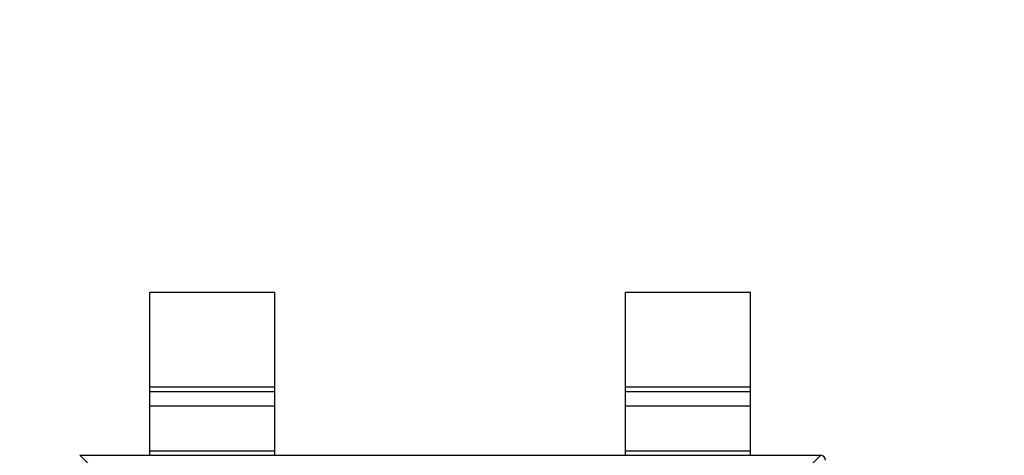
# Model space of a CAD drawing. Header units: inches. Extents: x -36 to 490, y -51 to 98.
# Tile 127 of 153: x 419.68 to 423.61, y 24.11 to 25.85. Entities that reach past the tile are written whole.
import ezdxf

# ---------------------------------------------------------------- set-up
doc = ezdxf.new("R2010")
doc.units = ezdxf.units.IN
doc.header["$LTSCALE"] = 1.21
doc.header["$MEASUREMENT"] = 0
doc.header["$PDMODE"] = 3
doc.header["$PDSIZE"] = 0.3125
doc.layers.get('0').update_dxf_attribs({"linetype": 'CONTINUOUS'})
doc.layers.get('Defpoints').update_dxf_attribs({"linetype": 'CONTINUOUS'})
doc.layers.add('DIM', color=3, linetype='CONTINUOUS')
doc.styles.get("Standard").update_dxf_attribs({"font": 'txt', "width": 0.8})
doc.dimstyles.get("Standard").update_dxf_attribs({"dimtxt": 0.15625, "dimasz": 0.1875, "dimexe": 0.125, "dimexo": 0.0625, "dimgap": 0.09, "dimtad": 0, "dimtih": 1, "dimtoh": 1, "dimzin": 4, "dimdsep": 46, "dimtxsty": 'Standard', "dimblk": '_FILLED', "dimblk1": '_FILLED', "dimblk2": '_FILLED', "dimcen": 0.09, "dimazin": 1, "dimtp": 0.01, "dimtm": 0.01, "dimtfac": 1, "dimtofl": 0, "dimtmove": 0, "dimatfit": 3, "dimldrblk": '_FILLED', "dimfxl": 1, "dimtolj": 1, "dimtzin": 4, "dimarcsym": 0})

# ---------------------------------------------------------------- blocks, each defined once
blk = doc.blocks.new('_FILLED')
at = {"color": 0, "linetype": 'ByBlock'}
blk.add_solid([(0, 0), (-1, 0.1667), (-1, -0.1667)], dxfattribs=at)
blk = doc.blocks.new('*D70')
at = {"layer": 'Defpoints', "color": 0}
for p in [(406.8003, 41.9888), (406.8003, -7.0611), (488.6342, -7.0611)]:
    blk.add_point(p, dxfattribs=at)
at = {"layer": 'DIM', "color": 0, "lineweight": -2}
for p, q in [((406.8628, 41.9888), (488.7592, 41.9888)), ((488.6342, 39.4488), (488.6342, 21.3872)), ((488.6342, -4.5211), (488.6342, 13.5405)), ((406.8628, -7.0611), (488.7592, -7.0611))]:
    blk.add_line(p, q, dxfattribs=at)
at = {"layer": 'DIM', "color": 0, "lineweight": -2, "xscale": 2.54, "yscale": 2.54, "zscale": 2.54}
for p, rotation in [((488.6342, 41.9888), 90), ((488.6342, -7.0611), 270)]:
    blk.add_blockref('_FILLED', p, dxfattribs=dict(at, rotation=rotation))
at = {"layer": 'DIM', "color": 0, "insert": (488.6342, 17.4638), "char_height": 2.5, "attachment_point": 5, "rotation": 90, "line_spacing_factor": 2.5}
blk.add_mtext('\\A1;49.05', dxfattribs=at)

msp = doc.modelspace()

# ---------------------------------------------------------------- linework, layer by layer
at = {"color": 7, "linetype": 'Continuous'}
for p, q in [((420.6995, 24.7572), (420.1995, 24.7572)), ((420.1995, 24.1072), (420.1995, 24.7572)), ((420.6995, 24.1072), (420.6995, 24.7572)), ((422.5995, 24.7572), (422.0995, 24.7572)), ((422.0995, 24.1072), (422.0995, 24.7572)), ((422.5995, 24.1072), (422.5995, 24.7572)), ((420.1995, 24.3811), (420.6995, 24.3811)), ((420.6995, 24.3613), (420.1995, 24.3613)), ((422.0995, 24.3811), (422.5995, 24.3811)), ((422.5995, 24.3613), (422.0995, 24.3613)), ((420.6995, 24.3033), (420.1995, 24.3033)), ((422.5995, 24.3033), (422.0995, 24.3033)), ((420.1995, 24.125), (420.6995, 24.125)), ((422.0995, 24.125), (422.5995, 24.125)), ((419.9192, 24.1072), (420.0106, 24.0158)), ((419.9195, 24.1072), (422.8795, 24.1072)), ((422.7884, 24.0158), (422.8798, 24.1072))]:
    msp.add_line(p, q, dxfattribs=at)
msp.add_arc((422.8795, 24.0872), 0.02, 0, 90, dxfattribs=at)

# ---------------------------------------------------------------- dimensions: what is measured, and where the dimension line sits
at = {"layer": 'DIM'}
dim = msp.add_linear_dim(base=(488.6342, -7.0611), p1=(406.8003, 41.9888), p2=(406.8003, -7.0611), angle=90, dimstyle='Standard', override={"dimtxt": 2.5, "dimasz": 2.54, "dimtih": 0, "dimtoh": 0, "dimzin": 0, "dimcen": 0.198, "dimadec": 0, "dimazin": 0, "dimtp": 0, "dimtm": 0, "dimtdec": 4, "dimtzin": 0}, dxfattribs=at)
dim.commit()
dim.dimension.update_dxf_attribs({"geometry": '*D70', "text_midpoint": (488.6342, 17.4638)})

doc.saveas('drawing.dxf')
